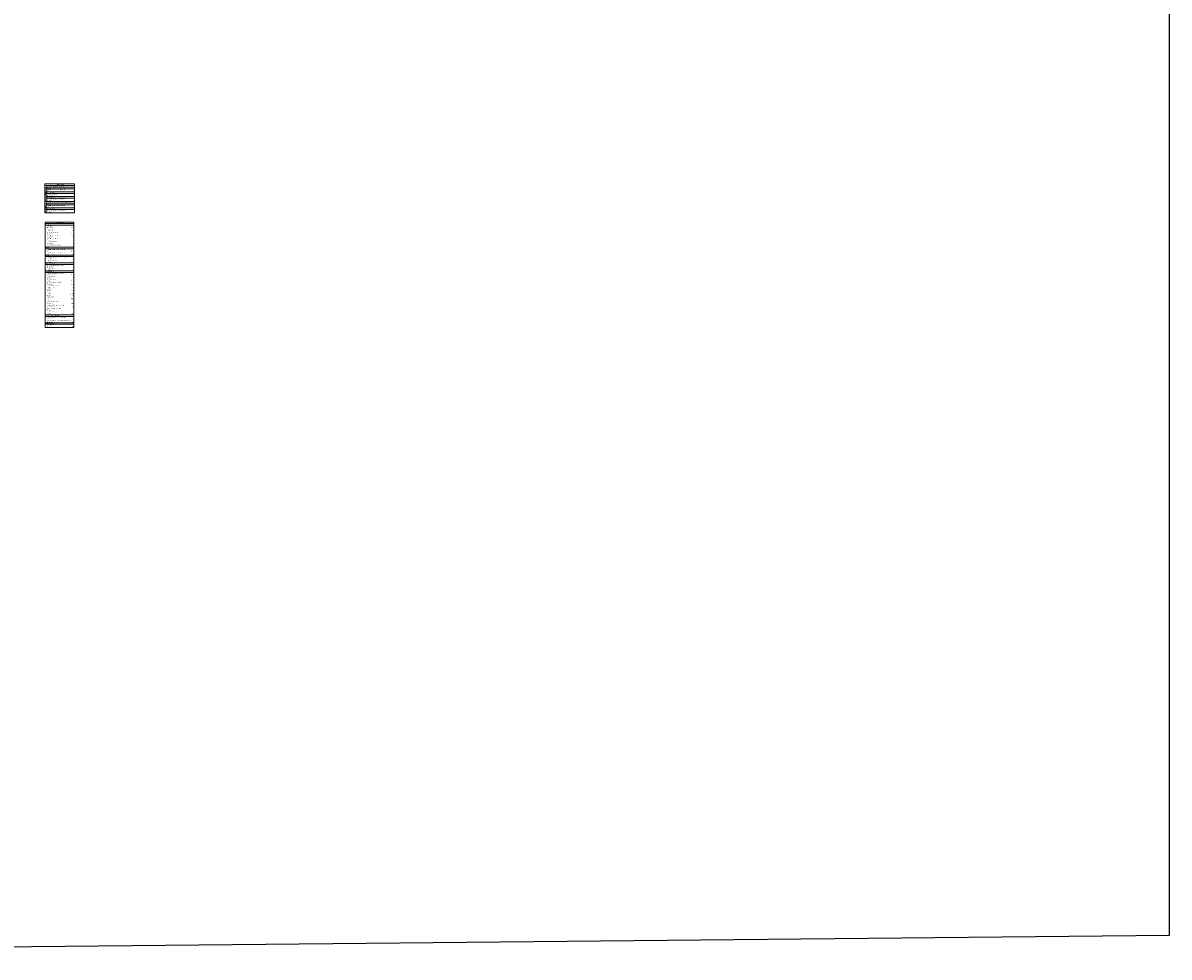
# Model space of a CAD drawing. Header units: millimetres. Extents: x 26 to 1362, y 24 to 358.
# Tile 150 of 256: x 763 to 933, y 78 to 216. Entities that reach past the tile are written whole.
import ezdxf

# ---------------------------------------------------------------- set-up
doc = ezdxf.new("R2010")
doc.units = ezdxf.units.MM
for name, color, linetype in [('ARQ-LINHA-05', 5, 'Continuous'), ('Simbolos', 5, 'Continuous'), ('Simbolos_int', 2, 'Continuous')]:
    doc.layers.add(name, color=color, linetype=linetype)
doc.layers.add('DI-Tabelas', color=7, linetype='Continuous', lineweight=5)
doc.styles.add('arial', font='arial.ttf')

msp = doc.modelspace()

# ---------------------------------------------------------------- hatches: boundary and pattern name
at = {"layer": 'Simbolos', "linetype": 'Continuous'}
for points in [[(766.5656, 191.082), (766.6496, 191.082), (766.6077, 191.0295)], [(766.6077, 191.0295), (766.5656, 190.977), (766.6496, 190.977)], [(766.5656, 189.0549), (766.6496, 189.0549), (766.6077, 189.0024)], [(766.6077, 189.0024), (766.5656, 188.9499), (766.6496, 188.9499)]]:
    msp.add_hatch(color=7, dxfattribs=at).paths.add_polyline_path(points)

# ---------------------------------------------------------------- linework, layer by layer
at = {"layer": 'ARQ-LINHA-05', "color": 244, "true_color": 0x991b1e}
msp.add_lwpolyline([(611.3689, 351.0555), (932.6273, 354.2541), (932.6273, 81.4042), (611.3689, 78.2057)], close=True, dxfattribs=at)
at = {"layer": 'DI-Tabelas'}
for p, q in [((766.5406, 192.2175), (766.5406, 192.4501)), ((766.5406, 192.4501), (770.9379, 192.4501)), ((770.9379, 192.2175), (766.5406, 192.2175)), ((766.5406, 189.8415), (766.5406, 192.2175)), ((770.9379, 191.9599), (766.7425, 191.9599)), ((766.7425, 191.7273), (766.7425, 191.9599)), ((770.9379, 191.7273), (766.7425, 191.7273)), ((766.7425, 191.4947), (766.7425, 191.7273)), ((766.7425, 191.2621), (766.7425, 191.4947)), ((770.9379, 192.4501), (770.9379, 192.2175)), ((770.9379, 192.2175), (770.9379, 189.8415)), ((770.9379, 191.9599), (770.9379, 191.7273)), ((770.9379, 191.7273), (770.9379, 191.4947)), ((770.9379, 191.4947), (770.9379, 191.2621)), ((766.7175, 189.8415), (766.5406, 189.8415)), ((766.5406, 188.1633), (766.5406, 189.8415)), ((770.9379, 189.8415), (766.7175, 189.8415)), ((769.7248, 191.2621), (766.7425, 191.2621)), ((766.7425, 191.0295), (766.7425, 191.2621)), ((770.9379, 191.0295), (766.7425, 191.0295)), ((766.7425, 190.7969), (766.7425, 191.0295)), ((766.7425, 190.5643), (766.7425, 190.7969)), ((769.7248, 190.5643), (766.7425, 190.5643)), ((766.7425, 190.3317), (766.7425, 190.5643)), ((770.9379, 190.3317), (766.7425, 190.3317)), ((766.7425, 190.0991), (766.7425, 190.3317)), ((766.7425, 189.8665), (766.7425, 190.0991)), ((769.7248, 189.8665), (766.7425, 189.8665)), ((770.9379, 191.2621), (769.7248, 191.2621)), ((770.9379, 190.5643), (769.7248, 190.5643)), ((770.9379, 189.8665), (769.7248, 189.8665)), ((770.9379, 191.2621), (770.9379, 191.0295)), ((770.9379, 191.0295), (770.9379, 190.7969)), ((770.9379, 190.7969), (770.9379, 190.5643)), ((770.9379, 190.5643), (770.9379, 190.3317)), ((770.9379, 190.3317), (770.9379, 190.0991)), ((770.9379, 190.0991), (770.9379, 189.8665)), ((770.9379, 189.8415), (770.9379, 188.1633)), ((766.7175, 188.1633), (766.5406, 188.1633)), ((770.9379, 188.1633), (766.7175, 188.1633)), ((770.9379, 189.5839), (766.7425, 189.5839)), ((766.7425, 189.3513), (766.7425, 189.5839)), ((770.9379, 189.3513), (766.7425, 189.3513)), ((766.7425, 189.1187), (766.7425, 189.3513)), ((766.7425, 188.8861), (766.7425, 189.1187)), ((769.2683, 188.8861), (766.7425, 188.8861)), ((766.7425, 188.6535), (766.7425, 188.8861)), ((770.9379, 188.6535), (766.7425, 188.6535)), ((766.7425, 188.4209), (766.7425, 188.6535)), ((766.7425, 188.1883), (766.7425, 188.4209)), ((769.2683, 188.1883), (766.7425, 188.1883)), ((770.9379, 188.8861), (769.2683, 188.8861)), ((770.9379, 188.1883), (769.2683, 188.1883)), ((770.9379, 189.5839), (770.9379, 189.3513)), ((770.9379, 189.3513), (770.9379, 189.1187)), ((770.9379, 189.1187), (770.9379, 188.8861)), ((770.9379, 188.8861), (770.9379, 188.6535)), ((770.9379, 188.6535), (770.9379, 188.4209)), ((770.9379, 188.4209), (770.9379, 188.1883)), ((766.6021, 186.5821), (766.6021, 186.8147)), ((766.6021, 186.8147), (770.8326, 186.8147)), ((770.8326, 186.5821), (766.6021, 186.5821)), ((766.6021, 186.3495), (766.6021, 186.5821)), ((770.8326, 186.3495), (766.6021, 186.3495)), ((766.6021, 186.1169), (766.6021, 186.3495)), ((770.8326, 186.8147), (770.8326, 186.5821)), ((770.8326, 186.5821), (770.8326, 186.3495)), ((770.8326, 186.3495), (770.8326, 186.1169)), ((766.6021, 185.8843), (766.6021, 186.1169)), ((766.6021, 185.6517), (766.6021, 185.8843)), ((766.6021, 185.4191), (766.6021, 185.6517)), ((766.6021, 185.1865), (766.6021, 185.4191)), ((766.6021, 184.9539), (766.6021, 185.1865)), ((766.6021, 184.7213), (766.6021, 184.9539)), ((766.6021, 184.4887), (766.6021, 184.7213)), ((770.8326, 186.1169), (770.8326, 185.8843)), ((770.8326, 185.8843), (770.8326, 185.6517)), ((770.8326, 185.6517), (770.8326, 185.4191)), ((770.8326, 185.4191), (770.8326, 185.1865)), ((770.8326, 185.1865), (770.8326, 184.9539)), ((770.8326, 184.9539), (770.8326, 184.7213)), ((770.8326, 184.7213), (770.8326, 184.4887)), ((766.6021, 184.2561), (766.6021, 184.4887)), ((766.6021, 184.0235), (766.6021, 184.2561)), ((766.6021, 183.7909), (766.6021, 184.0235)), ((766.6021, 183.5583), (766.6021, 183.7909)), ((766.6021, 183.3257), (766.6021, 183.5583)), ((766.6021, 183.0931), (766.6021, 183.3257)), ((766.8726, 183.0931), (766.6021, 183.0931)), ((766.6021, 182.8605), (766.6021, 183.0931)), ((770.8326, 182.8605), (766.6021, 182.8605)), ((766.6021, 182.6279), (766.6021, 182.8605)), ((769.2956, 183.0931), (766.8726, 183.0931)), ((770.8326, 183.0931), (769.2956, 183.0931)), ((770.8326, 184.4887), (770.8326, 184.2561)), ((770.8326, 184.2561), (770.8326, 184.0235)), ((770.8326, 184.0235), (770.8326, 183.7909)), ((770.8326, 183.7909), (770.8326, 183.5583)), ((770.8326, 183.5583), (770.8326, 183.3257)), ((770.8326, 183.3257), (770.8326, 183.0931)), ((770.8326, 183.0931), (770.8326, 182.8605)), ((770.8326, 182.8605), (770.8326, 182.6279)), ((766.6021, 182.3953), (766.6021, 182.6279)), ((766.6021, 182.1627), (766.6021, 182.3953)), ((766.6021, 181.9301), (766.6021, 182.1627)), ((766.8726, 181.9301), (766.6021, 181.9301)), ((766.6021, 181.6975), (766.6021, 181.9301)), ((770.8326, 181.6975), (766.6021, 181.6975)), ((766.6021, 181.4649), (766.6021, 181.6975)), ((766.6021, 181.2323), (766.6021, 181.4649)), ((766.6021, 180.9997), (766.6021, 181.2323)), ((769.2956, 181.9301), (766.8726, 181.9301)), ((770.8326, 181.9301), (769.2956, 181.9301)), ((770.8326, 182.6279), (770.8326, 182.3953)), ((770.8326, 182.3953), (770.8326, 182.1627)), ((770.8326, 182.1627), (770.8326, 181.9301)), ((770.8326, 181.9301), (770.8326, 181.6975)), ((770.8326, 181.6975), (770.8326, 181.4649)), ((770.8326, 181.4649), (770.8326, 181.2323)), ((770.8326, 181.2323), (770.8326, 180.9997)), ((766.6021, 180.7671), (766.6021, 180.9997)), ((766.8726, 180.7671), (766.6021, 180.7671)), ((766.6021, 180.5345), (766.6021, 180.7671)), ((770.8326, 180.5345), (766.6021, 180.5345)), ((766.6021, 180.3019), (766.6021, 180.5345)), ((766.6021, 180.0693), (766.6021, 180.3019)), ((766.6021, 179.8367), (766.6021, 180.0693)), ((766.6021, 179.6041), (766.6021, 179.8367)), ((766.8726, 179.6041), (766.6021, 179.6041)), ((766.6021, 179.3715), (766.6021, 179.6041)), ((769.2956, 180.7671), (766.8726, 180.7671)), ((769.2956, 179.6041), (766.8726, 179.6041)), ((770.8326, 180.7671), (769.2956, 180.7671)), ((770.8326, 179.6041), (769.2956, 179.6041)), ((770.8326, 180.9997), (770.8326, 180.7671)), ((770.8326, 180.7671), (770.8326, 180.5345)), ((770.8326, 180.5345), (770.8326, 180.3019)), ((770.8326, 180.3019), (770.8326, 180.0693)), ((770.8326, 180.0693), (770.8326, 179.8367)), ((770.8326, 179.8367), (770.8326, 179.6041)), ((770.8326, 179.6041), (770.8326, 179.3715)), ((770.8326, 179.3715), (766.6021, 179.3715)), ((766.6021, 179.1389), (766.6021, 179.3715)), ((766.6021, 178.9063), (766.6021, 179.1389)), ((766.6021, 178.6737), (766.6021, 178.9063)), ((766.6021, 178.4411), (766.6021, 178.6737)), ((766.6021, 178.2085), (766.6021, 178.4411)), ((766.6021, 177.9759), (766.6021, 178.2085)), ((766.6021, 177.7433), (766.6021, 177.9759)), ((770.8326, 179.3715), (770.8326, 179.1389)), ((770.8326, 179.1389), (770.8326, 178.9063)), ((770.8326, 178.9063), (770.8326, 178.6737)), ((770.8326, 178.6737), (770.8326, 178.4411)), ((770.8326, 178.4411), (770.8326, 178.2085)), ((770.8326, 178.2085), (770.8326, 177.9759)), ((770.8326, 177.9759), (770.8326, 177.7433)), ((766.6021, 177.5107), (766.6021, 177.7433)), ((766.6021, 177.2781), (766.6021, 177.5107)), ((766.6021, 177.0455), (766.6021, 177.2781)), ((766.6021, 176.8129), (766.6021, 177.0455)), ((766.6021, 176.5803), (766.6021, 176.8129)), ((766.6021, 176.3477), (766.6021, 176.5803)), ((766.6021, 176.1151), (766.6021, 176.3477)), ((766.6021, 175.8825), (766.6021, 176.1151)), ((770.8326, 177.7433), (770.8326, 177.5107)), ((770.8326, 177.5107), (770.8326, 177.2781)), ((770.8326, 177.2781), (770.8326, 177.0455)), ((770.8326, 177.0455), (770.8326, 176.8129)), ((770.8326, 176.8129), (770.8326, 176.5803)), ((770.8326, 176.5803), (770.8326, 176.3477)), ((770.8326, 176.3477), (770.8326, 176.1151)), ((770.8326, 176.1151), (770.8326, 175.8825)), ((766.5971, 173.1037), (766.6021, 175.6499)), ((766.6021, 175.6499), (766.6021, 175.8825)), ((770.8326, 175.6499), (770.8276, 173.1037)), ((770.8326, 175.8825), (770.8326, 175.6499)), ((766.8676, 173.1037), (766.5971, 173.1037)), ((766.5971, 172.8711), (766.5971, 173.1037)), ((770.8276, 172.8711), (766.5971, 172.8711)), ((766.5971, 172.6385), (766.5971, 172.8711)), ((769.2906, 173.1037), (766.8676, 173.1037)), ((770.8276, 173.1037), (769.2906, 173.1037)), ((770.8276, 173.1037), (770.8276, 172.8711)), ((770.8276, 172.8711), (770.8276, 172.6385)), ((766.5971, 172.4059), (766.5971, 172.6385)), ((766.5971, 172.1733), (766.5971, 172.4059)), ((766.5971, 171.9407), (766.5971, 172.1733)), ((766.5971, 171.7081), (766.5971, 171.9407)), ((766.8676, 171.9407), (766.5971, 171.9407)), ((770.8276, 171.7081), (766.5971, 171.7081)), ((766.5971, 171.4755), (766.5971, 171.7081)), ((766.5971, 171.2429), (766.5971, 171.4755)), ((770.8276, 171.2429), (766.5971, 171.2429)), ((769.2906, 171.9407), (766.8676, 171.9407)), ((767.8432, 171.9407), (767.5333, 171.9407)), ((767.8432, 171.2429), (767.5333, 171.2429)), ((769.3762, 171.9407), (767.8432, 171.9407)), ((769.3762, 171.2429), (767.8432, 171.2429)), ((770.8276, 171.9407), (769.2906, 171.9407)), ((770.8276, 171.9407), (769.3762, 171.9407)), ((770.8276, 172.6385), (770.8276, 172.4059)), ((770.8276, 172.4059), (770.8276, 172.1733)), ((770.8276, 172.1733), (770.8276, 171.9407)), ((770.8276, 171.9407), (770.8276, 171.7081)), ((770.8276, 171.7081), (770.8276, 171.4755)), ((770.8276, 171.4755), (770.8276, 171.2429))]:
    msp.add_line(p, q, dxfattribs=at)
at = {"layer": 'Simbolos', "color": 7}
for p, q in [((766.5656, 191.082), (766.6077, 191.0295)), ((766.5656, 191.082), (766.6496, 191.082)), ((766.5656, 190.977), (766.6077, 191.0295)), ((766.5656, 190.977), (766.6496, 190.977)), ((766.6496, 191.082), (766.6075, 191.0295)), ((766.6077, 191.0295), (766.7175, 191.0295)), ((766.6496, 190.977), (766.6077, 191.0295)), ((766.7175, 191.0295), (766.6496, 191.082)), ((766.7175, 191.0295), (766.6496, 190.977)), ((766.7175, 190.998), (766.7175, 191.061)), ((766.5656, 189.0549), (766.6496, 189.0549)), ((766.5656, 189.0549), (766.6077, 189.0024)), ((766.5656, 188.9499), (766.6077, 189.0024)), ((766.5656, 188.9499), (766.6496, 188.9499)), ((766.6496, 189.0549), (766.6075, 189.0024)), ((766.6077, 189.0024), (766.7175, 189.0024)), ((766.6496, 188.9499), (766.6077, 189.0024)), ((766.7175, 188.9709), (766.7175, 189.0339))]:
    msp.add_line(p, q, dxfattribs=at)
at = {"layer": 'Simbolos_int', "color": 7}
for p, q in [((766.5738, 191.1002), (766.641, 191.1002)), ((766.5738, 190.9588), (766.641, 190.9588)), ((766.5738, 189.0731), (766.641, 189.0731)), ((766.5738, 188.9317), (766.641, 188.9317))]:
    msp.add_line(p, q, dxfattribs=at)

# ---------------------------------------------------------------- texts
at = {"layer": 'DI-Tabelas', "char_height": 0.11, "line_spacing_factor": 0.6, "style": 'arial'}
for s, insert, width, attachment_point in [('Registro de Pressão com PVC soldável', (766.7675, 191.9849), 5.252344, 7), ('Metais', (766.7675, 191.7886), 0.883594, 7), ('   3/4"', (766.7675, 191.3234), 0.773584, 7), ('   Registro de pressão c/ canopla cromada', (766.7675, 191.5197), 5.636279, 7), ('Legenda detalhada', (768.7392, 192.2425), 2.569189, 8), ('1pç', (770.9129, 191.2871), 0.483691, 9), ('PVC misto soldável', (766.7675, 191.0908), 2.600977, 7), ('PVC rígido soldável', (766.7675, 190.3567), 2.634668, 7), ('Registro de gaveta c/canopla cromada c/PVC soldável', (766.7675, 189.6089), 7.253906, 7), ('   Adapt sold.curto c/bolsa-rosca p registro', (766.7675, 190.1241), 5.619287, 7), ('   25 mm -3/4"', (766.7675, 190.6256), 1.873682, 7), ('   25 mm - 3/4"', (766.7675, 189.9278), 1.957031, 7), ('   Luva soldável c/ rosca', (766.7675, 190.8582), 3.218262, 7), ('1pç', (770.9129, 190.5893), 0.483691, 9), ('1pç', (770.9129, 189.8915), 0.483691, 9), ('Metais', (766.7675, 189.4126), 0.883594, 7), ('PVC rígido soldável', (766.7675, 188.6785), 2.634668, 7), ('   Adapt sold.curto c/bolsa-rosca p registro', (766.7675, 188.4459), 5.619287, 7), ('   3/4"', (766.7675, 188.9474), 0.773584, 7), ('   25 mm - 3/4"', (766.7675, 188.2496), 1.957031, 7), ('   Registro de gaveta c/ canopla cromada', (766.7675, 189.1437), 5.469727, 7), ('2pç', (770.9129, 188.2133), 0.483691, 9), ('1pç', (770.9129, 188.9111), 0.483691, 9), ('Aparelho', (766.6271, 186.3745), 1.200879, 7), ('Chuveiro', (766.8976, 186.1782), 1.200586, 7), ('Lista de Materiais', (768.7174, 186.6434), 2.351074, 8), ('Torneira de Pia de Cozinha', (766.8976, 184.7826), 3.652148, 7), ('25mm x 1/2"', (766.8976, 185.9456), 1.67373, 7), ('25mm x 1/2"', (766.8976, 185.4804), 1.67373, 7), ('25mm x 3/4"', (766.8976, 185.0152), 1.67373, 7), ('25 mm - 1/2"', (766.8976, 184.55), 1.706982, 7), ('Ducha higiênica', (766.8976, 185.6767), 2.134717, 7), ('Máquina de Lavar Roupa', (766.8976, 185.2115), 3.368994, 7), ('2 pç', (770.8076, 184.5137), 0.567041, 9), ('9 pç', (770.8076, 185.4441), 0.567041, 9), ('6 pç', (770.8076, 185.9093), 0.567041, 9), ('1 pç', (770.8076, 184.9789), 0.567041, 9), ('Metais', (766.6271, 182.9218), 0.883594, 7), ('Vaso Sanitário c/ cx. acoplada', (766.8976, 183.3507), 4.035645, 7), ('Torneira de Tanque de Lavar', (766.8976, 184.2811), 3.885791, 7), ('Torneira de lavatório', (766.8976, 183.8522), 2.751416, 7), ('25mmx 3/4"', (766.8976, 184.0848), 1.590381, 7), ('25 mm - 1/2"', (766.8976, 183.6196), 1.706982, 7), ('1/2"', (766.8976, 183.1544), 0.523535, 7), ('2 pç', (770.8076, 184.0485), 0.567041, 9), ('9 pç', (770.8076, 183.5833), 0.567041, 9), ('9 pç', (770.8076, 183.1181), 0.567041, 9), ('PVC Acessórios', (766.6271, 181.7588), 2.167383, 7), ('3/4"', (766.8976, 182.4566), 0.523535, 7), ('3/4"', (766.8976, 181.9914), 0.523535, 7), ('1/2 - 30cm', (766.8976, 181.2936), 1.417236, 7), ('Registro de gaveta c/ canopla cromada', (766.8976, 182.6529), 5.219678, 7), ('Registro de pressão c/ canopla cromada', (766.8976, 182.1877), 5.38623, 7), ('Engate flexível cobre cromado com canopla', (766.8976, 181.4899), 5.836523, 7), ('Engate flexível plástico', (766.8976, 181.0247), 3.068408, 7), ('12 pç', (770.8076, 182.4203), 0.733887, 9), ('9 pç', (770.8076, 181.2573), 0.567041, 9), ('6 pç', (770.8076, 181.9551), 0.567041, 9), ('PVC misto soldável', (766.6271, 180.5958), 2.600977, 7), ('PVC rígido soldável', (766.6271, 179.3965), 2.634668, 7), ('Joelho de redução soldável c/ rosca', (766.8976, 180.3269), 4.78623, 7), ('25 mm - 1/2"', (766.8976, 180.1306), 1.706982, 7), ('25 mm -3/4"', (766.8976, 179.6654), 1.623633, 7), ('1/2 - 30cm', (766.8976, 180.8284), 1.417236, 7), ('Luva soldável c/ rosca', (766.8976, 179.898), 2.968213, 7), ('9 pç', (770.8076, 180.7921), 0.567041, 9), ('9 pç', (770.8076, 180.0943), 0.567041, 9), ('6 pç', (770.8076, 179.6291), 0.567041, 9), ('Adapt sold.curto c/bolsa-rosca p registro', (766.8976, 179.1639), 5.369238, 7), ('Joelho 90%%d soldável', (766.8976, 178.2698), 2.594678, 7), ('Joelho de redução 90 soldável', (766.8976, 177.7683), 4.069629, 7), ('25 mm - 3/4"', (766.8976, 178.9676), 1.706982, 7), ('25 mm', (766.8976, 178.5024), 0.916846, 7), ('25 mm', (766.8976, 178.0372), 0.916846, 7), ('Curva 90 soldável', (766.8976, 178.735), 2.401318, 7), ('30 pç', (770.8076, 178.9313), 0.733887, 9), ('29 pç', (770.8076, 178.0009), 0.733887, 9), ('2 pç', (770.8076, 178.4661), 0.567041, 9), ('32 mm - 25 mm', (766.8976, 177.572), 2.100293, 7), ('32 mm - 25 mm', (766.8976, 177.1068), 2.100293, 7), ('Tubos', (766.8976, 176.409), 0.833789, 7), ('25 mm', (766.8976, 176.6416), 0.916846, 7), ('25 mm', (766.8976, 176.1764), 0.916846, 7), ('Luva de redução soldável', (766.8976, 177.3031), 3.419092, 7), ('Luva soldável', (766.8976, 176.8742), 1.83457, 7), ('65.31 m', (770.8076, 176.1764), 1.083984, 9), ('3 pç', (770.8076, 177.5357), 0.567041, 9), ('9 pç', (770.8076, 176.6053), 0.567041, 9), ('8 pç', (770.8076, 177.0705), 0.567041, 9), ('32 mm', (766.8934, 175.9207), 0.916846, 7), ('40 mm - 32 mm', (766.8993, 174.7586), 2.100293, 7), ('Adapt sold. c/ flange livre p/ cx. d´água', (766.9143, 174.4286), 5.16958, 7), ('Tê de redução 90 soldável', (766.9111, 175.0101), 3.535693, 7), ('40 mm - 1.1/4"', (766.9143, 174.2323), 1.957178, 7), ('32 mm', (766.9176, 175.2291), 0.916846, 7), ('Tê 90 soldável', (766.9176, 175.6943), 1.951172, 7), ('25 mm', (766.9176, 175.4617), 0.916846, 7), ('57.66 m', (770.8113, 175.9243), 1.083984, 9), ('24 pç', (770.8276, 175.4254), 0.733887, 9), ('1 pç', (770.7951, 174.7223), 0.567041, 9), ('9 pç', (770.8276, 175.1928), 0.567041, 9), ('PVC soldável azul c/ bucha latão', (766.6221, 172.9324), 4.385889, 7), ('40 mm - 32 mm', (766.8948, 173.7411), 2.100293, 7), ('Joelho 90%%d soldável com  bucha de latão', (766.8926, 172.6998), 5.379785, 7), ('32 mm', (766.9046, 173.2691), 0.916846, 7), ('Bucha de redução sold. curta', (766.8948, 173.9374), 3.90249, 7), ('Curva 45 soldável', (766.9046, 173.5017), 2.401318, 7), ('1 pç', (770.7134, 173.246), 0.567041, 9), ('1 pç', (770.7312, 173.7087), 0.567041, 9), ('3 pç', (770.747, 174.1999), 0.567041, 9), ('Reservatório cilíndrico', (766.6265, 171.7694), 2.967773, 7), ('Joelho de redução 90%%d soldável com bucha de latão', (766.8926, 172.1983), 6.880957, 7), ('25 mm - 3/4"', (766.8926, 172.4672), 1.706982, 7), ('25 mm- 1/2"', (766.8926, 172.002), 1.623633, 7), ('3000 L', (766.9364, 171.3042), 0.917578, 7), ('Fibra de vidro', (766.9364, 171.5368), 1.834131, 7), ('26 pç', (770.8026, 171.9657), 0.733887, 9), ('3 pç', (770.8026, 172.4309), 0.567041, 9), ('2 pç', (770.8026, 171.2679), 0.567041, 9)]:
    msp.add_mtext(s, dxfattribs=dict(at, insert=insert, width=width, attachment_point=attachment_point))

doc.saveas('drawing.dxf')
